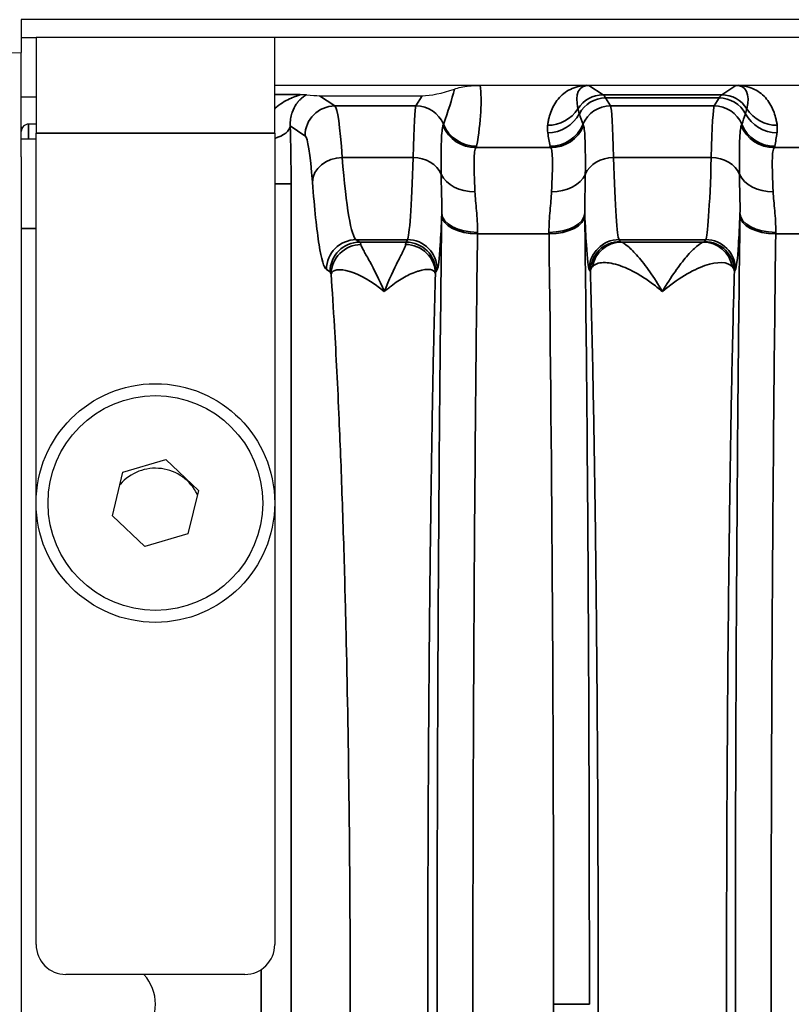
# Model space of a CAD drawing. Header units: millimetres. Extents: x 399 to 6233, y -1870 to 1602.
# Tile 154 of 256: x 5390 to 5403, y -552 to -536. Entities that reach past the tile are written whole.
import ezdxf

# ---------------------------------------------------------------- set-up
doc = ezdxf.new("R2010")
doc.units = ezdxf.units.MM
doc.layers.add('可見 (ISO)', color=7, linetype='Continuous', lineweight=25)
doc.layers.add('窄部可見 (ISO)', color=7, linetype='Continuous', lineweight=35)

msp = doc.modelspace()

# ---------------------------------------------------------------- linework, layer by layer
at = {"layer": '可見 (ISO)'}
for p, q in [((5390.059, -535.673), (5390.059, -535.973)), ((5503.059, -535.673), (5390.059, -535.673)), ((5390.059, -535.973), (5390.059, -536.223)), ((5390.059, -535.973), (5390.309, -535.973)), ((5394.309, -535.973), (5390.309, -535.973)), ((5390.309, -535.973), (5390.309, -537.573)), ((5394.309, -537.573), (5394.309, -535.973)), ((5498.809, -535.973), (5394.309, -535.973)), ((5381.717, -536.369), (5390.059, -536.223)), ((5390.059, -537.973), (5390.059, -536.223)), ((5394.309, -536.773), (5498.809, -536.773)), ((5390.309, -536.973), (5390.059, -536.973)), ((5395.059, -536.947), (5396.781, -536.947)), ((5390.059, -537.473), (5390.084, -537.473)), ((5390.309, -537.423), (5390.184, -537.423)), ((5395.39, -537.423), (5395.39, -537.423)), ((5396.649, -537.423), (5396.649, -537.423)), ((5399.969, -537.423), (5399.969, -537.423)), ((5401.649, -537.423), (5401.649, -537.423)), ((5390.309, -537.673), (5390.059, -537.673)), ((5390.309, -551.173), (5390.309, -537.573)), ((5394.309, -537.573), (5394.309, -551.173)), ((5390.059, -537.973), (5390.059, -566.374)), ((5395.357, -541.673), (5395.357, -541.673)), ((5396.963, -541.673), (5396.963, -541.673)), ((5391.765, -543.256), (5392.485, -543.044)), ((5392.485, -543.044), (5393.029, -543.562)), ((5391.589, -543.985), (5391.765, -543.256)), ((5393.029, -543.562), (5392.852, -544.291)), ((5392.132, -544.503), (5391.589, -543.985)), ((5392.852, -544.291), (5392.132, -544.503)), ((5393.809, -551.673), (5390.809, -551.673))]:
    msp.add_line(p, q, dxfattribs=at)
for radius in [2, 1.8]:
    msp.add_circle((5392.309, -543.773), radius, dxfattribs=at)
for centre, radius, start, end in [((5390.184, -537.548), 0.125, 90, 180), ((5392.309, -543.973), 0.783, 26.0818, 139.2263), ((5390.809, -551.173), 0.5, 180, 270), ((5393.809, -551.173), 0.5, 270, 0), ((5391.559, -552.173), 0.75, 318.1897, 41.8103)]:
    msp.add_arc(centre, radius, start, end, dxfattribs=at)
for centre, major_axis, ratio, start_param, end_param in [((5397.281, -536.614), (0.703, 0.26), 0.296942, 3.818001, 4.660239), ((5393.808, -536.614), (1.346, -0.312), 0.087373, 5.606534, 5.922498)]:
    msp.add_ellipse(centre, major_axis=major_axis, ratio=ratio, start_param=start_param, end_param=end_param, dxfattribs=at)
for points, knots in [([(5397.322, -536.836), (5397.35, -536.826), (5397.388, -536.814), (5397.465, -536.798), (5397.517, -536.788), (5397.608, -536.779), (5397.636, -536.777), (5397.682, -536.775), (5397.696, -536.774), (5397.718, -536.774), (5397.725, -536.774), (5397.736, -536.774), (5397.739, -536.773), (5397.746, -536.773), (5397.75, -536.773), (5397.753, -536.773)], [-0.2326944, -0.2326944, -0.2326944, -0.2326944, -0.1132276, -0.1132276, -0.0354432, -0.0354432, -0.0129893, -0.0129893, -0.0052284, -0.0052284, -0.0022698, -0.0022698, -0.0010702, -0.0010702, 0, 0, 0, 0]), ([(5399.54, -536.773), (5399.547, -536.773), (5399.554, -536.773), (5399.561, -536.773), (5399.566, -536.774), (5399.572, -536.774), (5399.576, -536.774)], [0.00000000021, 0.00000000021, 0.00000000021, 0.00000000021, 0.00002113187, 0.00002113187, 0.00002113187, 0.0000394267, 0.0000394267, 0.0000394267, 0.0000394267]), ([(5402.042, -536.774), (5402.047, -536.774), (5402.054, -536.773), (5402.061, -536.773), (5402.066, -536.773), (5402.072, -536.773), (5402.078, -536.773)], [-0.00000491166, -0.00000491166, -0.00000491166, -0.00000491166, 0.00001772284, 0.00001772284, 0.00001772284, 0.00003506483, 0.00003506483, 0.00003506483, 0.00003506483]), ([(5394.733, -536.927), (5394.765, -536.927), (5394.791, -536.928), (5394.825, -536.929), (5394.835, -536.93), (5394.841, -536.931)], [-0.0000078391, -0.0000078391, -0.0000078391, -0.0000078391, 0.000153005, 0.000153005, 0.0003138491, 0.0003138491, 0.0003138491, 0.0003138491])]:
    msp.add_open_spline(points, degree=3, knots=knots, dxfattribs=at)
at = {"layer": '窄部可見 (ISO)'}
for p, q in [((5399.576, -536.774), (5399.815, -536.933)), ((5401.803, -536.933), (5402.042, -536.774)), ((5394.309, -536.927), (5394.733, -536.927)), ((5395.059, -536.947), (5395.317, -537.119)), ((5396.678, -537.119), (5396.781, -536.947)), ((5399.815, -536.933), (5401.803, -536.933)), ((5401.76, -536.984), (5399.858, -536.984)), ((5399.858, -536.984), (5399.939, -537.119)), ((5401.678, -537.119), (5401.76, -536.984)), ((5395.317, -537.119), (5396.678, -537.119)), ((5399.939, -537.119), (5401.678, -537.119)), ((5390.184, -537.673), (5390.184, -537.423)), ((5394.817, -537.619), (5394.57, -537.454)), ((5394.309, -537.573), (5390.309, -537.573)), ((5397.682, -537.818), (5398.936, -537.818)), ((5402.682, -537.818), (5403.971, -537.818)), ((5395.441, -537.981), (5396.629, -537.981)), ((5399.989, -537.981), (5401.629, -537.981)), ((5394.309, -538.426), (5394.584, -538.426)), ((5394.584, -538.426), (5394.584, -565.92)), ((5390.059, -539.173), (5390.309, -539.173)), ((5396.535, -539.36), (5395.676, -539.36)), ((5395.676, -539.36), (5395.736, -539.4)), ((5396.511, -539.4), (5396.535, -539.36)), ((5398.908, -539.264), (5397.709, -539.264)), ((5401.535, -539.36), (5400.083, -539.36)), ((5400.083, -539.36), (5400.102, -539.391)), ((5401.516, -539.391), (5401.535, -539.36)), ((5403.911, -539.264), (5402.709, -539.264)), ((5395.736, -539.4), (5396.511, -539.4)), ((5400.123, -539.4), (5401.495, -539.4)), ((5395.237, -539.9), (5395.177, -539.859)), ((5397.035, -539.859), (5397.011, -539.9)), ((5399.602, -539.891), (5399.583, -539.859)), ((5402.035, -539.859), (5402.016, -539.891)), ((5394.084, -552.756), (5394.084, -551.591)), ((5398.985, -552.173), (5399.585, -552.173))]:
    msp.add_line(p, q, dxfattribs=at)
for centre, major_axis, ratio, start_param, end_param in [((5396.307, -538.239), (-1.006, -2.097), 0.194686, 2.059644, 2.3927), ((5400.09, -537.616), (0.641, -0.802), 0.399262, 2.832426, 3.839089), ((5401.528, -537.616), (-0.641, -0.802), 0.399262, 2.444096, 3.45076), ((5399.815, -537.433), (-0.277, -0.416), 0.999683, 3.729704, 4.736367), ((5399.858, -537.484), (-0.429, -0.257), 0.999172, 4.17245, 5.254458), ((5399.785, -636.966), (0, 100.043), 0.020838, 6.248286, 6.269226), ((5401.832, -636.966), (0, 100.043), 0.020838, 0.01396, 0.034899), ((5401.76, -537.484), (0.429, -0.257), 0.999172, 1.028727, 2.110736), ((5401.803, -537.433), (0.277, -0.416), 0.999683, 1.546818, 2.553481), ((5395.317, -537.619), (-0.277, -0.416), 0.998023, 3.730274, 5.299244), ((5395.322, -541.233), (0.013, -4.117), 0.051328, 2.481346, 3.103383), ((5396.676, -541.233), (-0.005, -4.117), 0.020515, 3.17966, 3.801678), ((5396.678, -537.619), (-0.429, 0.257), 0.999172, 4.077035, 5.252328), ((5398.885, -536.845), (0.595, -0.075), 0.998245, 4.838078, 5.844438), ((5399.939, -537.619), (-0.429, -0.257), 0.999172, 4.17245, 5.347743), ((5399.942, -541.233), (0.005, -4.117), 0.020515, 2.481507, 3.103525), ((5401.676, -541.233), (-0.005, -4.117), 0.020515, 3.17966, 3.801678), ((5401.678, -537.619), (0.429, -0.257), 0.999172, 0.935442, 2.110736), ((5402.733, -536.845), (0.595, 0.075), 0.998245, 3.58034, 4.5867), ((5398.887, -536.968), (0.594, 0.083), 0.998238, 4.573579, 5.655239), ((8527.339, -534.226), (-3128.282, -0.854), 0.045755, 0.015157, 0.016397), ((2274.279, -534.226), (3128.282, -0.854), 0.045755, 6.266788, 6.268029), ((5402.731, -536.968), (0.594, -0.083), 0.998238, 3.769539, 4.851199), ((5394.071, -537.454), (0.5, 0.015), 0.485876, 5.193812, 6.22327), ((5394.499, -538.329), (-0.005, 1.79), 0.047447, 4.657656, 5.222504), ((5394.128, -545.244), (3.014, 7.827), 0.001618, 6.189135, 6.234176), ((5397.682, -537.219), (0.477, -0.364), 0.997266, 4.194851, 5.363923), ((5397.693, -537.196), (0.59, -0.11), 0.998212, 3.721475, 4.896388), ((5399.666, -538.306), (-0.583, 1.898), 0.300773, 1.080395, 1.207191), ((5398.925, -537.196), (0.59, 0.11), 0.998212, 4.52839, 5.703303), ((5398.936, -537.219), (0.477, 0.364), 0.997266, 4.060855, 5.229927), ((5402.489, -545.244), (-3.014, 7.827), 0.001618, 0.049009, 0.09405), ((5399.128, -545.244), (3.014, 7.827), 0.001618, 6.189135, 6.234176), ((5402.682, -537.219), (0.477, -0.364), 0.997266, 4.194851, 5.363923), ((5402.693, -537.196), (0.59, -0.11), 0.998212, 3.721475, 4.896388), ((5401.952, -538.306), (0.583, 1.898), 0.300773, 5.075994, 5.20279), ((5394.823, -541.321), (-0.013, 3.705), 0.057031, 5.622891, 6.244935), ((5386.015, -537.788), (11.679, 0), 0.058758, 6.238419, 6.272371), ((5410.603, -537.788), (-11.679, 0), 0.058758, 0.010815, 0.044766), ((5391.015, -537.788), (11.679, 0), 0.058758, 6.23842, 6.27237), ((5395.441, -538.395), (-0.499, -0.038), 0.826263, 4.648767, 6.190139), ((5395.691, -531.365), (0, 8), 0.055683, 2.544616, 3.106686), ((5396.529, -531.361), (0, -8.003), 0.022251, 0.034889, 0.596848), ((5396.629, -538.395), (0.5, -0.015), 0.826915, 0.361643, 1.596274), ((5399.989, -538.395), (-0.5, -0.015), 0.826915, 4.686911, 5.921542), ((5400.089, -531.361), (0, -8.003), 0.022251, 5.686337, 6.248296), ((5401.529, -531.361), (0, -8.003), 0.022251, 0.034889, 0.596848), ((5401.629, -538.395), (0.5, -0.015), 0.826915, 0.361643, 1.596274), ((5397.667, -538.105), (-0.6, -0.023), 0.752166, 0.306707, 1.54183), ((5398.951, -538.105), (0.6, -0.023), 0.752166, 4.741355, 5.976479), ((5402.667, -538.105), (-0.6, -0.023), 0.752166, 0.306707, 1.54183), ((5397.158, -540.345), (-0.008, -3.01), 0.019461, 4.220257, 4.232359), ((5397.71, -538.922), (-0.6, 0.008), 0.525274, 0.024614, 1.577589), ((5397.709, -538.954), (-0.6, 0.008), 0.516344, 0.024457, 1.577318), ((5398.908, -538.922), (0.6, 0.008), 0.525274, 4.705596, 6.258572), ((5398.908, -538.954), (0.6, 0.008), 0.516344, 4.705867, 6.258728), ((5399.46, -540.344), (-0.008, 3.01), 0.019461, 5.192415, 5.204517), ((5402.158, -540.344), (-0.008, -3.01), 0.01946, 4.220267, 4.232368), ((5402.71, -538.922), (-0.6, 0.008), 0.525274, 0.024614, 1.577589), ((5402.709, -538.954), (-0.6, 0.008), 0.516344, 0.024457, 1.577318), ((5395.676, -539.859), (-0.277, -0.416), 0.998023, 3.730274, 5.299244), ((5396.535, -539.859), (-0.429, 0.257), 0.999172, 3.682263, 5.252328), ((5397.758, -540.423), (-0.008, -2.509), 0.023353, 4.220301, 4.232382), ((5398.86, -540.423), (-0.008, 2.509), 0.023353, 5.192398, 5.204479), ((5398.449, -552.173), (0, 25), 0.02145, 4.712389, 5.255001), ((5400.083, -539.859), (-0.429, -0.257), 0.999172, 4.17245, 5.742515), ((5401.535, -539.859), (0.429, -0.257), 0.999172, 0.54067, 2.110736), ((5402.758, -540.423), (-0.008, -2.508), 0.023353, 4.220304, 4.232385), ((5395.736, -539.9), (-0.277, -0.416), 0.998023, 3.730274, 5.299244), ((5395.732, -542.404), (0, 3.006), 0.043632, 6.109925, 6.248313), ((5396.512, -542.399), (0, 3.001), 0.017453, 0.034901, 0.167215), ((5396.511, -539.9), (-0.429, 0.257), 0.999172, 3.682263, 5.252328), ((5400.123, -539.9), (0.117, 0.486), 0.989056, 0.238805, 1.634834), ((5401.495, -539.9), (-0.117, 0.486), 0.989056, 4.648351, 6.04438), ((5395.232, -542.401), (0, 2.503), 0.052336, 6.10989, 6.24844), ((5397.012, -542.395), (0, 2.497), 0.020942, 0.034786, 0.167317), ((5398.449, -552.173), (0, 25), 0.02145, 4.169777, 4.712389)]:
    msp.add_ellipse(centre, major_axis=major_axis, ratio=ratio, start_param=start_param, end_param=end_param, dxfattribs=at)
for points, knots in [([(5397.753, -536.773), (5397.769, -536.904), (5397.773, -537.053), (5397.765, -537.217), (5397.756, -537.396), (5397.731, -537.592), (5397.693, -537.795)], [3.8442704, 3.8442704, 3.8442704, 3.8442704, 4.0696423, 4.0696423, 4.0696423, 4.3163862, 4.3163862, 4.3163862, 4.3163862]), ([(5398.885, -537.444), (5398.888, -537.421), (5398.892, -537.399), (5398.896, -537.377), (5398.9, -537.356), (5398.904, -537.335), (5398.909, -537.315), (5398.92, -537.274), (5398.933, -537.234), (5398.948, -537.195), (5398.981, -537.116), (5399.025, -537.042), (5399.082, -536.98), (5399.142, -536.914), (5399.215, -536.862), (5399.296, -536.827), (5399.339, -536.809), (5399.385, -536.795), (5399.432, -536.786), (5399.467, -536.779), (5399.504, -536.775), (5399.54, -536.773)], [2.1358688, 2.1358688, 2.1358688, 2.1358688, 2.1945542, 2.1945542, 2.1945542, 2.25329, 2.25329, 2.25329, 2.3713058, 2.3713058, 2.3713058, 2.612508, 2.612508, 2.612508, 2.8678155, 2.8678155, 2.8678155, 3.004742, 3.004742, 3.004742, 3.1094244, 3.1094244, 3.1094244, 3.1094244]), ([(5402.078, -536.773), (5402.114, -536.775), (5402.15, -536.779), (5402.186, -536.786), (5402.233, -536.795), (5402.279, -536.809), (5402.322, -536.827), (5402.403, -536.862), (5402.476, -536.914), (5402.536, -536.98), (5402.592, -537.042), (5402.637, -537.116), (5402.669, -537.195), (5402.685, -537.234), (5402.698, -537.274), (5402.708, -537.315), (5402.714, -537.335), (5402.718, -537.356), (5402.722, -537.377), (5402.726, -537.399), (5402.73, -537.421), (5402.733, -537.444)], [3.1737609, 3.1737609, 3.1737609, 3.1737609, 3.2784434, 3.2784434, 3.2784434, 3.4153698, 3.4153698, 3.4153698, 3.6706773, 3.6706773, 3.6706773, 3.9118795, 3.9118795, 3.9118795, 4.0298953, 4.0298953, 4.0298953, 4.0886311, 4.0886311, 4.0886311, 4.1473165, 4.1473165, 4.1473165, 4.1473165]), ([(5394.309, -537.166), (5394.322, -537.153), (5394.336, -537.141), (5394.351, -537.13), (5394.428, -537.067), (5394.511, -537.02), (5394.59, -536.986), (5394.592, -536.985), (5394.594, -536.984), (5394.596, -536.983), (5394.633, -536.967), (5394.67, -536.954), (5394.698, -536.945), (5394.7, -536.944), (5394.702, -536.943), (5394.704, -536.943), (5394.73, -536.933), (5394.745, -536.928), (5394.733, -536.927)], [0.0007788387, 0.0007788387, 0.0007788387, 0.0007788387, 0.0008591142, 0.0008591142, 0.0008591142, 0.0012950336, 0.0012950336, 0.0012950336, 0.0013059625, 0.0013059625, 0.0013059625, 0.0015108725, 0.0015108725, 0.0015108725, 0.0015260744, 0.0015260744, 0.0015260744, 0.0017267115, 0.0017267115, 0.0017267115, 0.0017267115]), ([(5394.841, -536.931), (5394.841, -536.931), (5394.84, -536.932), (5394.839, -536.932), (5394.839, -536.932), (5394.838, -536.933), (5394.837, -536.933), (5394.827, -536.94), (5394.814, -536.948), (5394.801, -536.957), (5394.788, -536.967), (5394.774, -536.977), (5394.76, -536.99), (5394.757, -536.993), (5394.753, -536.996), (5394.749, -537), (5394.736, -537.012), (5394.723, -537.025), (5394.709, -537.04), (5394.706, -537.044), (5394.703, -537.047), (5394.7, -537.051), (5394.697, -537.055), (5394.694, -537.059), (5394.691, -537.063), (5394.689, -537.065), (5394.687, -537.067), (5394.685, -537.07), (5394.681, -537.076), (5394.676, -537.082), (5394.671, -537.089), (5394.644, -537.127), (5394.62, -537.173), (5394.601, -537.229), (5394.6, -537.232), (5394.599, -537.235), (5394.598, -537.238), (5394.579, -537.298), (5394.565, -537.368), (5394.57, -537.454)], [0, 0, 0, 0, 0.000012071, 0.000012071, 0.000012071, 0.000023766, 0.000023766, 0.000023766, 0.000205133, 0.000205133, 0.000205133, 0.000386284, 0.000386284, 0.000386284, 0.000434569, 0.000434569, 0.000434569, 0.000603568, 0.000603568, 0.000603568, 0.000645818, 0.000645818, 0.000645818, 0.00068593, 0.00068593, 0.00068593, 0.000709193, 0.000709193, 0.000709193, 0.000772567, 0.000772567, 0.000772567, 0.001138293, 0.001138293, 0.001138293, 0.001158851, 0.001158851, 0.001158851, 0.001545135, 0.001545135, 0.001545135, 0.001545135]), ([(5399.392, -537.165), (5399.395, -537.177), (5399.398, -537.189), (5399.402, -537.203), (5399.406, -537.217), (5399.411, -537.233), (5399.417, -537.249)], [0, 0, 0, 0, 0.001000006, 0.001000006, 0.001000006, 0.00208995, 0.00208995, 0.00208995, 0.00208995]), ([(5402.201, -537.249), (5402.206, -537.234), (5402.211, -537.22), (5402.215, -537.206), (5402.219, -537.191), (5402.223, -537.178), (5402.226, -537.165)], [0, 0, 0, 0, 0.001000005, 0.001000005, 0.001000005, 0.002089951, 0.002089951, 0.002089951, 0.002089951]), ([(5397.101, -538.263), (5397.099, -538.031), (5397.1, -537.847), (5397.104, -537.71), (5397.109, -537.572), (5397.118, -537.486), (5397.13, -537.452)], [0, 0, 0, 0, 0.001125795, 0.001125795, 0.001125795, 0.00225159, 0.00225159, 0.00225159, 0.00225159]), ([(5399.487, -537.452), (5399.5, -537.486), (5399.508, -537.571), (5399.518, -537.846), (5399.518, -538.032), (5399.517, -538.263)], [0, 0, 0, 0, 0.001138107, 0.001138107, 0.002276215, 0.002276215, 0.002276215, 0.002276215]), ([(5402.101, -538.263), (5402.099, -538.031), (5402.1, -537.847), (5402.104, -537.71), (5402.109, -537.572), (5402.118, -537.486), (5402.13, -537.452)], [0, 0, 0, 0, 0.001125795, 0.001125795, 0.001125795, 0.00225159, 0.00225159, 0.00225159, 0.00225159]), ([(5397.682, -537.818), (5397.664, -537.838), (5397.654, -537.912), (5397.652, -538.038), (5397.65, -538.164), (5397.657, -538.336), (5397.667, -538.556)], [0, 0, 0, 0, 0.000987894, 0.000987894, 0.000987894, 0.001975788, 0.001975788, 0.001975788, 0.001975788]), ([(5398.951, -538.556), (5398.961, -538.336), (5398.968, -538.162), (5398.966, -538.037), (5398.964, -537.911), (5398.954, -537.838), (5398.936, -537.818)], [0, 0, 0, 0, 0.000987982, 0.000987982, 0.000987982, 0.001975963, 0.001975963, 0.001975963, 0.001975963]), ([(5402.682, -537.818), (5402.664, -537.838), (5402.654, -537.912), (5402.652, -538.038), (5402.65, -538.164), (5402.657, -538.336), (5402.667, -538.556)], [0, 0, 0, 0, 0.000987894, 0.000987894, 0.000987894, 0.001975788, 0.001975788, 0.001975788, 0.001975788]), ([(5395.177, -539.859), (5395.135, -539.832), (5395.093, -539.691), (5395.014, -539.197), (5394.976, -538.842), (5394.942, -538.395)], [1.6057029, 1.6057029, 1.6057029, 1.6057029, 1.8867378, 1.8867378, 2.1677727, 2.1677727, 2.1677727, 2.1677727]), ([(5397.11, -538.922), (5397.113, -538.809), (5397.11, -538.7), (5397.107, -538.595), (5397.104, -538.481), (5397.101, -538.371), (5397.101, -538.263)], [0.000000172, 0.000000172, 0.000000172, 0.000000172, 0.000500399, 0.000500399, 0.000500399, 0.001035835, 0.001035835, 0.001035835, 0.001035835]), ([(5399.517, -538.263), (5399.517, -538.371), (5399.514, -538.481), (5399.511, -538.595), (5399.508, -538.7), (5399.505, -538.809), (5399.508, -538.922)], [0, 0, 0, 0, 0.000535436, 0.000535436, 0.000535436, 0.001035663, 0.001035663, 0.001035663, 0.001035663]), ([(5402.11, -538.922), (5402.113, -538.809), (5402.11, -538.7), (5402.107, -538.595), (5402.104, -538.481), (5402.101, -538.371), (5402.101, -538.263)], [0.000000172, 0.000000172, 0.000000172, 0.000000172, 0.000500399, 0.000500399, 0.000500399, 0.001035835, 0.001035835, 0.001035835, 0.001035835]), ([(5397.667, -538.556), (5397.671, -538.655), (5397.682, -538.761), (5397.692, -538.875), (5397.702, -538.988), (5397.712, -539.109), (5397.71, -539.237)], [0, 0, 0, 0, 0.000446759, 0.000446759, 0.000446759, 0.000893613, 0.000893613, 0.000893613, 0.000893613]), ([(5398.908, -539.237), (5398.906, -539.109), (5398.915, -538.988), (5398.925, -538.875), (5398.935, -538.761), (5398.946, -538.655), (5398.951, -538.556)], [0, 0, 0, 0, 0.000446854, 0.000446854, 0.000446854, 0.000893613, 0.000893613, 0.000893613, 0.000893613]), ([(5402.667, -538.556), (5402.671, -538.655), (5402.682, -538.761), (5402.692, -538.875), (5402.702, -538.988), (5402.712, -539.109), (5402.71, -539.237)], [0, 0, 0, 0, 0.000446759, 0.000446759, 0.000446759, 0.000893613, 0.000893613, 0.000893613, 0.000893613]), ([(5397.11, -565.393), (5397.084, -563.41), (5397.065, -561.264), (5397.052, -559.034), (5397.039, -556.804), (5397.032, -554.489), (5397.032, -552.173), (5397.032, -549.858), (5397.039, -547.543), (5397.052, -545.313), (5397.065, -543.082), (5397.084, -540.937), (5397.11, -538.954)], [2.598981, 2.598981, 2.598981, 2.598981, 2.870287, 2.870287, 2.870287, 3.141593, 3.141593, 3.141593, 3.412899, 3.412899, 3.412899, 3.684204, 3.684204, 3.684204, 3.684204]), ([(5397.11, -538.922), (5397.102, -539.127), (5397.093, -539.303), (5397.084, -539.444), (5397.068, -539.692), (5397.051, -539.832), (5397.035, -539.859)], [1.0953922, 1.0953922, 1.0953922, 1.0953922, 1.2550802, 1.2550802, 1.2550802, 1.5358897, 1.5358897, 1.5358897, 1.5358897]), ([(5399.583, -539.859), (5399.567, -539.832), (5399.55, -539.692), (5399.534, -539.444), (5399.525, -539.303), (5399.516, -539.127), (5399.508, -538.922)], [1.6057029, 1.6057029, 1.6057029, 1.6057029, 1.8865124, 1.8865124, 1.8865124, 2.0462004, 2.0462004, 2.0462004, 2.0462004]), ([(5399.508, -538.954), (5399.533, -540.937), (5399.553, -543.082), (5399.566, -545.313), (5399.579, -547.543), (5399.585, -549.858), (5399.585, -552.173)], [5.7405735, 5.7405735, 5.7405735, 5.7405735, 6.0118794, 6.0118794, 6.0118794, 6.2831853, 6.2831853, 6.2831853, 6.2831853]), ([(5402.11, -565.393), (5402.084, -563.41), (5402.065, -561.264), (5402.052, -559.034), (5402.039, -556.804), (5402.032, -554.489), (5402.032, -552.173), (5402.032, -549.858), (5402.039, -547.543), (5402.052, -545.313), (5402.065, -543.082), (5402.084, -540.937), (5402.11, -538.954)], [2.598981, 2.598981, 2.598981, 2.598981, 2.870287, 2.870287, 2.870287, 3.141593, 3.141593, 3.141593, 3.412899, 3.412899, 3.412899, 3.684204, 3.684204, 3.684204, 3.684204]), ([(5402.11, -538.922), (5402.102, -539.127), (5402.093, -539.303), (5402.084, -539.444), (5402.068, -539.692), (5402.051, -539.832), (5402.035, -539.859)], [1.0953922, 1.0953922, 1.0953922, 1.0953922, 1.2550802, 1.2550802, 1.2550802, 1.5358897, 1.5358897, 1.5358897, 1.5358897]), ([(5397.709, -539.264), (5397.684, -541.2), (5397.665, -543.296), (5397.639, -547.652), (5397.632, -549.913), (5397.632, -554.434), (5397.639, -556.695), (5397.665, -561.051), (5397.684, -563.147), (5397.709, -565.083)], [2.598981, 2.598981, 2.598981, 2.598981, 2.870287, 2.870287, 3.141593, 3.141593, 3.412899, 3.412899, 3.684204, 3.684204, 3.684204, 3.684204]), ([(5402.709, -539.264), (5402.684, -541.2), (5402.665, -543.296), (5402.639, -547.652), (5402.632, -549.913), (5402.632, -554.434), (5402.639, -556.695), (5402.665, -561.051), (5402.684, -563.147), (5402.709, -565.083)], [2.598981, 2.598981, 2.598981, 2.598981, 2.870287, 2.870287, 3.141593, 3.141593, 3.412899, 3.412899, 3.684204, 3.684204, 3.684204, 3.684204]), ([(5395.754, -539.443), (5395.624, -539.444), (5395.495, -539.498), (5395.403, -539.589), (5395.311, -539.68), (5395.256, -539.807), (5395.255, -539.936)], [0, 0, 0, 0, 0.5, 0.5, 0.5, 0.9998705, 0.9998705, 0.9998705, 0.9998705]), ([(5395.754, -539.443), (5395.761, -539.469), (5395.78, -539.507), (5395.807, -539.555), (5395.833, -539.602), (5395.865, -539.659), (5395.902, -539.726), (5395.974, -539.858), (5396.061, -540.03), (5396.146, -540.231)], [0, 0, 0, 0, 0.000455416, 0.000455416, 0.000455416, 0.000909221, 0.000909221, 0.000909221, 0.001818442, 0.001818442, 0.001818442, 0.001818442]), ([(5396.146, -540.231), (5396.226, -540.027), (5396.308, -539.855), (5396.409, -539.654), (5396.44, -539.596), (5396.485, -539.502), (5396.501, -539.466), (5396.504, -539.44)], [-0.000011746, -0.000011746, -0.000011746, -0.000011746, 0.000905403, 0.000905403, 0.001363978, 0.001363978, 0.001822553, 0.001822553, 0.001822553, 0.001822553]), ([(5397.004, -539.933), (5397.003, -539.804), (5396.949, -539.676), (5396.857, -539.585), (5396.764, -539.494), (5396.634, -539.44), (5396.504, -539.44)], [0.0001264, 0.0001264, 0.0001264, 0.0001264, 0.5, 0.5, 0.5, 1, 1, 1, 1]), ([(5400.102, -539.391), (5399.971, -539.391), (5399.841, -539.445), (5399.748, -539.537), (5399.656, -539.63), (5399.602, -539.76), (5399.602, -539.891)], [0, 0, 0, 0, 0.5, 0.5, 0.5, 1, 1, 1, 1]), ([(5400.123, -539.4), (5400.146, -539.407), (5400.185, -539.431), (5400.233, -539.472), (5400.281, -539.513), (5400.338, -539.571), (5400.4, -539.642), (5400.461, -539.713), (5400.528, -539.798), (5400.597, -539.896), (5400.666, -539.995), (5400.738, -540.108), (5400.809, -540.231)], [0, 0, 0, 0, 0.000572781, 0.000572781, 0.000572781, 0.001145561, 0.001145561, 0.001145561, 0.001718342, 0.001718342, 0.001718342, 0.002291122, 0.002291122, 0.002291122, 0.002291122]), ([(5400.809, -540.231), (5400.88, -540.107), (5400.952, -539.995), (5401.021, -539.896), (5401.089, -539.799), (5401.154, -539.715), (5401.215, -539.645), (5401.277, -539.573), (5401.335, -539.515), (5401.383, -539.474), (5401.432, -539.432), (5401.471, -539.407), (5401.495, -539.4)], [-0.000011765, -0.000011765, -0.000011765, -0.000011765, 0.000565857, 0.000565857, 0.000565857, 0.001135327, 0.001135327, 0.001135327, 0.001714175, 0.001714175, 0.001714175, 0.002298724, 0.002298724, 0.002298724, 0.002298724]), ([(5401.516, -539.391), (5401.647, -539.391), (5401.777, -539.445), (5401.869, -539.537), (5401.962, -539.63), (5402.016, -539.76), (5402.016, -539.891)], [0, 0, 0, 0, 0.5, 0.5, 0.5, 1, 1, 1, 1]), ([(5396.146, -540.231), (5395.94, -540.059), (5395.734, -539.946), (5395.571, -539.895), (5395.568, -539.894), (5395.565, -539.893), (5395.562, -539.892), (5395.483, -539.868), (5395.413, -539.86), (5395.36, -539.866), (5395.357, -539.866), (5395.355, -539.866), (5395.353, -539.867), (5395.299, -539.874), (5395.263, -539.898), (5395.255, -539.936)], [-0.000011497, -0.000011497, -0.000011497, -0.000011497, 0.000957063, 0.000957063, 0.000957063, 0.000976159, 0.000976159, 0.000976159, 0.001448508, 0.001448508, 0.001448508, 0.001469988, 0.001469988, 0.001469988, 0.001963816, 0.001963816, 0.001963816, 0.001963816]), ([(5397.004, -539.933), (5397, -539.894), (5396.968, -539.869), (5396.919, -539.86), (5396.916, -539.86), (5396.914, -539.86), (5396.912, -539.859), (5396.863, -539.853), (5396.796, -539.861), (5396.72, -539.885), (5396.716, -539.886), (5396.713, -539.887), (5396.709, -539.888), (5396.672, -539.9), (5396.633, -539.915), (5396.592, -539.934), (5396.524, -539.965), (5396.451, -540.006), (5396.376, -540.055), (5396.339, -540.08), (5396.3, -540.107), (5396.262, -540.137), (5396.243, -540.151), (5396.223, -540.166), (5396.204, -540.182), (5396.185, -540.198), (5396.165, -540.214), (5396.146, -540.231)], [-0.00000006, -0.00000006, -0.00000006, -0.00000006, 0.000497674, 0.000497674, 0.000497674, 0.000519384, 0.000519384, 0.000519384, 0.000995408, 0.000995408, 0.000995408, 0.001017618, 0.001017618, 0.001017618, 0.001244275, 0.001244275, 0.001244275, 0.001617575, 0.001617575, 0.001617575, 0.001804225, 0.001804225, 0.001804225, 0.00189755, 0.00189755, 0.00189755, 0.001990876, 0.001990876, 0.001990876, 0.001990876]), ([(5400.809, -540.231), (5400.746, -540.177), (5400.684, -540.128), (5400.622, -540.082), (5400.56, -540.037), (5400.499, -539.996), (5400.438, -539.959), (5400.322, -539.889), (5400.212, -539.835), (5400.108, -539.798), (5400.105, -539.797), (5400.101, -539.796), (5400.098, -539.794), (5399.995, -539.759), (5399.901, -539.742), (5399.823, -539.743), (5399.82, -539.744), (5399.817, -539.744), (5399.815, -539.744), (5399.735, -539.747), (5399.672, -539.771), (5399.636, -539.815)], [-0.000011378, -0.000011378, -0.000011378, -0.000011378, 0.000287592, 0.000287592, 0.000287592, 0.000586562, 0.000586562, 0.000586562, 0.001165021, 0.001165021, 0.001165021, 0.001184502, 0.001184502, 0.001184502, 0.001762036, 0.001762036, 0.001762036, 0.001782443, 0.001782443, 0.001782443, 0.002380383, 0.002380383, 0.002380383, 0.002380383]), ([(5401.982, -539.815), (5401.909, -539.727), (5401.732, -539.722), (5401.521, -539.794), (5401.31, -539.867), (5401.059, -540.017), (5400.809, -540.231)], [0, 0, 0, 0, 0.00119489, 0.00119489, 0.00119489, 0.002389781, 0.002389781, 0.002389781, 0.002389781]), ([(5402.016, -539.891), (5402.016, -539.89), (5402.016, -539.888), (5402.016, -539.886), (5402.015, -539.885), (5402.015, -539.883), (5402.015, -539.882), (5402.014, -539.878), (5402.014, -539.875), (5402.013, -539.872), (5402.011, -539.866), (5402.009, -539.859), (5402.006, -539.853), (5402, -539.84), (5401.992, -539.828), (5401.982, -539.815)], [-0.00000006, -0.00000006, -0.00000006, -0.00000006, 0.0000185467, 0.0000185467, 0.0000185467, 0.0000394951, 0.0000394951, 0.0000394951, 0.0000814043, 0.0000814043, 0.0000814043, 0.0001653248, 0.0001653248, 0.0001653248, 0.0003340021, 0.0003340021, 0.0003340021, 0.0003340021]), ([(5395.255, -564.411), (5395.274, -564.13), (5395.293, -563.834), (5395.311, -563.529), (5395.339, -563.048), (5395.365, -562.523), (5395.389, -561.971), (5395.409, -561.521), (5395.427, -561.048), (5395.444, -560.553), (5395.461, -560.058), (5395.477, -559.537), (5395.49, -559.01), (5395.496, -558.809), (5395.501, -558.606), (5395.505, -558.401), (5395.513, -558.068), (5395.52, -557.731), (5395.527, -557.388), (5395.537, -556.834), (5395.546, -556.266), (5395.553, -555.686), (5395.568, -554.528), (5395.575, -553.356), (5395.575, -552.173), (5395.575, -550.991), (5395.568, -549.82), (5395.553, -548.66), (5395.542, -547.722), (5395.526, -546.816), (5395.505, -545.946), (5395.501, -545.741), (5395.496, -545.538), (5395.49, -545.337), (5395.477, -544.81), (5395.461, -544.289), (5395.444, -543.794), (5395.427, -543.299), (5395.409, -542.826), (5395.389, -542.376), (5395.365, -541.823), (5395.339, -541.299), (5395.311, -540.818), (5395.293, -540.513), (5395.274, -540.217), (5395.255, -539.936)], [0.0306519, 0.0306519, 0.0306519, 0.0306519, 0.0761423, 0.0761423, 0.0761423, 0.1479894, 0.1479894, 0.1479894, 0.2066581, 0.2066581, 0.2066581, 0.2653269, 0.2653269, 0.2653269, 0.287704, 0.287704, 0.287704, 0.3239956, 0.3239956, 0.3239956, 0.3826644, 0.3826644, 0.3826644, 0.5, 0.5, 0.5, 0.6173393, 0.6173393, 0.6173393, 0.7123132, 0.7123132, 0.7123132, 0.7346768, 0.7346768, 0.7346768, 0.7933455, 0.7933455, 0.7933455, 0.8520143, 0.8520143, 0.8520143, 0.9238651, 0.9238651, 0.9238651, 0.9693517, 0.9693517, 0.9693517, 0.9693517]), ([(5397.004, -539.933), (5396.996, -540.215), (5396.988, -540.512), (5396.981, -540.818), (5396.97, -541.298), (5396.959, -541.822), (5396.95, -542.373), (5396.942, -542.824), (5396.935, -543.297), (5396.928, -543.792), (5396.921, -544.287), (5396.915, -544.808), (5396.909, -545.335), (5396.907, -545.537), (5396.905, -545.741), (5396.903, -545.946), (5396.9, -546.278), (5396.897, -546.615), (5396.895, -546.957), (5396.891, -547.511), (5396.887, -548.08), (5396.884, -548.659), (5396.879, -549.818), (5396.876, -550.99), (5396.876, -552.173), (5396.876, -553.356), (5396.879, -554.528), (5396.884, -555.687), (5396.889, -556.626), (5396.895, -557.531), (5396.903, -558.401), (5396.905, -558.606), (5396.907, -558.81), (5396.909, -559.011), (5396.915, -559.539), (5396.921, -560.06), (5396.928, -560.555), (5396.935, -561.05), (5396.942, -561.523), (5396.95, -561.974), (5396.959, -562.525), (5396.97, -563.049), (5396.981, -563.529), (5396.988, -563.835), (5396.996, -564.132), (5397.004, -564.414)], [0.0305667, 0.0305667, 0.0305667, 0.0305667, 0.076192, 0.076192, 0.076192, 0.1479255, 0.1479255, 0.1479255, 0.2066049, 0.2066049, 0.2066049, 0.2652842, 0.2652842, 0.2652842, 0.2877291, 0.2877291, 0.2877291, 0.3239636, 0.3239636, 0.3239636, 0.382643, 0.382643, 0.382643, 0.5, 0.5, 0.5, 0.6173605, 0.6173605, 0.6173605, 0.7122881, 0.7122881, 0.7122881, 0.7347193, 0.7347193, 0.7347193, 0.7933987, 0.7933987, 0.7933987, 0.8520781, 0.8520781, 0.8520781, 0.9238154, 0.9238154, 0.9238154, 0.9694369, 0.9694369, 0.9694369, 0.9694369]), ([(5399.602, -564.456), (5399.612, -564.088), (5399.623, -563.688), (5399.632, -563.279), (5399.641, -562.883), (5399.649, -562.457), (5399.657, -562.013), (5399.665, -561.56), (5399.673, -561.086), (5399.68, -560.588), (5399.687, -560.091), (5399.693, -559.566), (5399.699, -559.038), (5399.702, -558.776), (5399.704, -558.511), (5399.707, -558.242), (5399.709, -557.969), (5399.712, -557.692), (5399.714, -557.412), (5399.718, -556.856), (5399.722, -556.286), (5399.725, -555.704), (5399.73, -554.54), (5399.733, -553.362), (5399.733, -552.173), (5399.733, -550.985), (5399.73, -549.808), (5399.725, -548.643), (5399.72, -547.767), (5399.714, -546.92), (5399.707, -546.105), (5399.704, -545.836), (5399.702, -545.571), (5399.699, -545.309), (5399.693, -544.781), (5399.687, -544.256), (5399.68, -543.759), (5399.673, -543.261), (5399.665, -542.786), (5399.657, -542.334), (5399.649, -541.89), (5399.641, -541.464), (5399.632, -541.068), (5399.623, -540.659), (5399.612, -540.259), (5399.602, -539.891)], [0.0294093, 0.0294093, 0.0294093, 0.0294093, 0.089244, 0.089244, 0.089244, 0.1470574, 0.1470574, 0.1470574, 0.2058814, 0.2058814, 0.2058814, 0.2647055, 0.2647055, 0.2647055, 0.2938656, 0.2938656, 0.2938656, 0.3235296, 0.3235296, 0.3235296, 0.3823536, 0.3823536, 0.3823536, 0.5, 0.5, 0.5, 0.6176498, 0.6176498, 0.6176498, 0.7061501, 0.7061501, 0.7061501, 0.735298, 0.735298, 0.735298, 0.794122, 0.794122, 0.794122, 0.8529461, 0.8529461, 0.8529461, 0.9107639, 0.9107639, 0.9107639, 0.9705942, 0.9705942, 0.9705942, 0.9705942]), ([(5402.016, -539.891), (5402.005, -540.259), (5401.995, -540.659), (5401.986, -541.068), (5401.977, -541.464), (5401.968, -541.89), (5401.96, -542.334), (5401.952, -542.786), (5401.945, -543.261), (5401.938, -543.759), (5401.931, -544.256), (5401.924, -544.781), (5401.919, -545.309), (5401.916, -545.571), (5401.913, -545.836), (5401.911, -546.105), (5401.908, -546.378), (5401.906, -546.655), (5401.904, -546.935), (5401.9, -547.491), (5401.896, -548.061), (5401.893, -548.643), (5401.887, -549.807), (5401.884, -550.985), (5401.884, -552.173), (5401.884, -553.362), (5401.887, -554.539), (5401.893, -555.704), (5401.898, -556.58), (5401.903, -557.427), (5401.911, -558.242), (5401.913, -558.51), (5401.916, -558.776), (5401.919, -559.038), (5401.924, -559.566), (5401.931, -560.091), (5401.938, -560.588), (5401.945, -561.086), (5401.952, -561.56), (5401.96, -562.013), (5401.968, -562.457), (5401.977, -562.883), (5401.986, -563.279), (5401.995, -563.688), (5402.005, -564.088), (5402.016, -564.456)], [0.0294093, 0.0294093, 0.0294093, 0.0294093, 0.089244, 0.089244, 0.089244, 0.1470574, 0.1470574, 0.1470574, 0.2058814, 0.2058814, 0.2058814, 0.2647055, 0.2647055, 0.2647055, 0.2938656, 0.2938656, 0.2938656, 0.3235296, 0.3235296, 0.3235296, 0.3823536, 0.3823536, 0.3823536, 0.5, 0.5, 0.5, 0.6176498, 0.6176498, 0.6176498, 0.7061501, 0.7061501, 0.7061501, 0.735298, 0.735298, 0.735298, 0.794122, 0.794122, 0.794122, 0.8529461, 0.8529461, 0.8529461, 0.9107639, 0.9107639, 0.9107639, 0.9705942, 0.9705942, 0.9705942, 0.9705942])]:
    msp.add_open_spline(points, degree=3, knots=knots, dxfattribs=at)
for points in [[(5398.887, -537.567), (5398.881, -537.526), (5398.88, -537.485), (5398.885, -537.444)], [(5402.733, -537.444), (5402.738, -537.485), (5402.736, -537.526), (5402.731, -537.567)], [(5400.102, -539.391), (5400.103, -539.394), (5400.11, -539.397), (5400.123, -539.4)], [(5401.495, -539.4), (5401.507, -539.397), (5401.514, -539.394), (5401.516, -539.391)], [(5399.636, -539.815), (5399.615, -539.84), (5399.604, -539.865), (5399.602, -539.891)]]:
    msp.add_open_spline(points, degree=3, dxfattribs=at)

doc.saveas('drawing.dxf')
